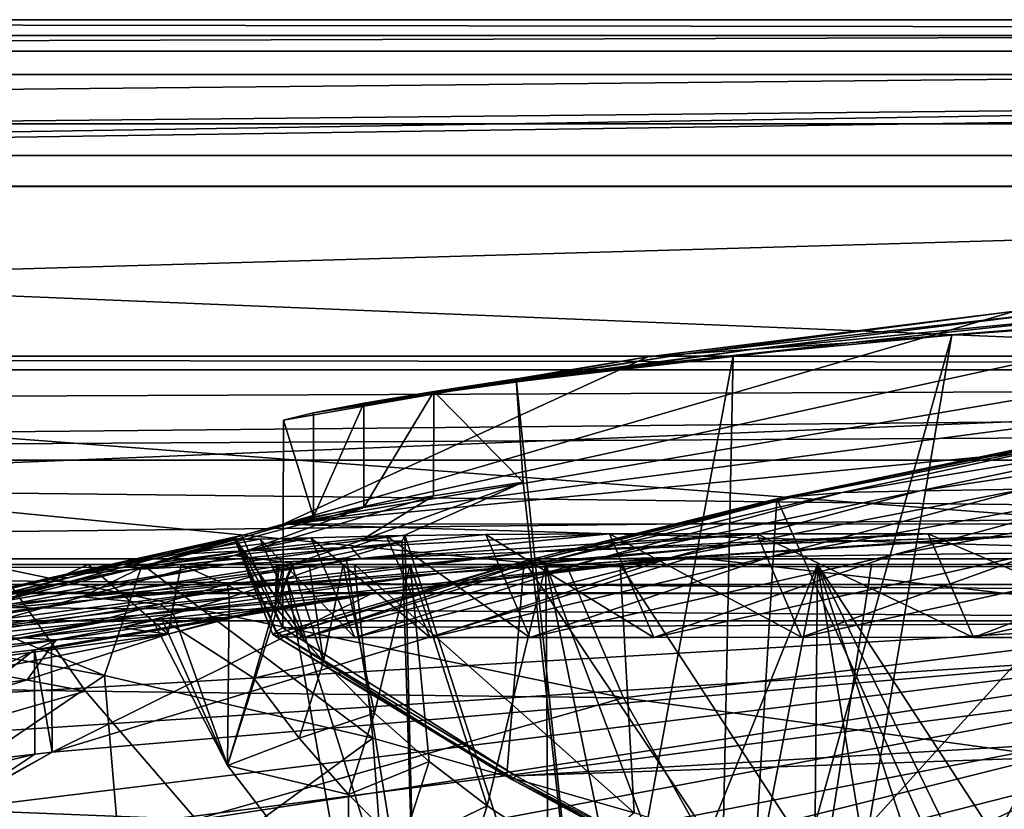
# Model space of a CAD drawing. Header units: metres. Extents: x -1004 to 0, y -808 to 0.
# Tile 61 of 97: x -663 to -569, y -76 to 0. Entities that reach past the tile are written whole.
import ezdxf

# ---------------------------------------------------------------- set-up
doc = ezdxf.new("R2010")
doc.units = ezdxf.units.M

msp = doc.modelspace()

# ---------------------------------------------------------------- linework, layer by layer
at = {"layer": 'top'}
for points in [[(-17.027203, -5.267202, 163.059998), (-987.0271, -5.267202, 163.059998), (-17.027203, -5.267202, 176.059509)], [(-987.0271, -5.267202, 163.059998), (-987.0271, -5.267202, 176.059265), (-17.027203, -5.267202, 176.059509)], [(-17.027203, -5.267202, 176.059509), (-987.0271, -5.267202, 176.059265), (-987.0271, -5.267202, 2050.060059)], [(-987.0271, -5.267202, 2063.060059), (-17.027203, -5.267202, 2063.060059), (-987.0271, -5.267202, 2050.060059)], [(-17.027203, -5.267202, 2063.060059), (-17.027203, -5.267202, 2050.060059), (-987.0271, -5.267202, 2050.060059)], [(-987.0271, -5.267202, 2050.060059), (-17.027203, -5.267202, 2050.060059), (-17.027203, -5.267202, 176.059509)], [(-953.0271, -32.2672, 2063.060059), (-17.027203, -5.267202, 2063.060059), (-987.0271, -5.267202, 2063.060059)], [(-987.0271, -5.267202, 163.059998), (-17.027203, -5.267202, 163.059998), (-953.0271, -32.2672, 163.059998)], [(-953.0271, -32.2672, 2063.060059), (-51.027081, -32.2672, 2063.060059), (-17.027203, -5.267202, 2063.060059)], [(-953.0271, -32.2672, 163.059998), (-17.027203, -5.267202, 163.059998), (-51.027081, -32.2672, 163.059998)], [(-637.780579, -48.406116, 1607.5177), (-461.376587, -25.341852, 1608.121216), (-496.827362, -24.46418, 1608.144409)], [(-496.827362, -24.46418, 1608.144409), (-532.278259, -25.346687, 1608.12146), (-637.780579, -48.406116, 1607.5177)], [(-426.014893, -28.004723, 1608.051392), (-461.376587, -25.341852, 1608.121216), (-637.780579, -48.406116, 1607.5177)], [(-532.278259, -25.346687, 1608.12146), (-567.642517, -27.975554, 1608.052734), (-637.780579, -48.406116, 1607.5177)], [(-637.780579, -48.406116, 1607.5177), (-567.642517, -27.975554, 1608.052734), (-602.834656, -32.340183, 1607.938477)], [(-354.224518, -48.323433, 1607.518677), (-426.014893, -28.004723, 1608.051392), (-637.780579, -48.406116, 1607.5177)], [(-602.834656, -32.340183, 1607.938477), (-567.642517, -27.975554, 1608.052734), (-599.150879, -32.056973, 1688.80896)], [(-567.642517, -27.975554, 1608.052734), (-563.215576, -28.005066, 1688.92627), (-599.150879, -32.056973, 1688.80896)], [(-599.150879, -32.056973, 1688.80896), (-563.215576, -28.005066, 1688.92627), (-592.678589, -31.606764, 1771.894043)], [(-563.215576, -28.005066, 1688.92627), (-555.273621, -27.957914, 1771.790405), (-592.678589, -31.606764, 1771.894043)], [(-592.678589, -31.606764, 1771.894043), (-555.273621, -27.957914, 1771.790405), (-583.477661, -31.01837, 1854.72644)], [(-563.828979, -118.351624, 1976.31604), (-587.837097, -114.055832, 1971.532593), (-543.370056, -28.105516, 1926.987183)], [(-543.370056, -28.105516, 1926.987183), (-587.837097, -114.055832, 1971.532593), (-573.681213, -30.273012, 1923.938354)], [(-543.882141, -27.867811, 1854.112061), (-573.681213, -30.273012, 1923.938354), (-583.477661, -31.01837, 1854.72644)], [(-555.273621, -27.957914, 1771.790405), (-543.882141, -27.867811, 1854.112061), (-583.477661, -31.01837, 1854.72644)], [(-543.370056, -28.105516, 1926.987183), (-573.681213, -30.273012, 1923.938354), (-543.882141, -27.867811, 1854.112061)], [(-583.477661, -31.01837, 1854.72644), (-594.640137, -32.213715, 1924.19812), (-623.346375, -35.679882, 1851.487183)], [(-583.477661, -31.01837, 1854.72644), (-623.346375, -35.679882, 1851.487183), (-592.678589, -31.606764, 1771.894043)], [(-587.837097, -114.055832, 1971.532593), (-596.266052, -111.034325, 1969.651367), (-573.681213, -30.273012, 1923.938354)], [(-573.681213, -30.273012, 1923.938354), (-596.266052, -111.034325, 1969.651367), (-594.640137, -32.213715, 1924.19812)], [(-573.681213, -30.273012, 1923.938354), (-594.640137, -32.213715, 1924.19812), (-583.477661, -31.01837, 1854.72644)], [(-630.071838, -36.803009, 1769.925659), (-634.880188, -37.710392, 1688.506836), (-599.150879, -32.056973, 1688.80896)], [(-599.150879, -32.056973, 1688.80896), (-634.880188, -37.710392, 1688.506836), (-602.834656, -32.340183, 1607.938477)], [(-623.346375, -35.679882, 1851.487183), (-630.071838, -36.803009, 1769.925659), (-592.678589, -31.606764, 1771.894043)], [(-592.678589, -31.606764, 1771.894043), (-630.071838, -36.803009, 1769.925659), (-599.150879, -32.056973, 1688.80896)], [(-948.0271, -33.606949, 2063.060059), (-56.027115, -33.606968, 2063.060059), (-953.0271, -32.2672, 2063.060059)], [(-56.027115, -33.606968, 2063.060059), (-51.027081, -32.2672, 2063.060059), (-953.0271, -32.2672, 2063.060059)], [(-51.027081, -32.2672, 163.059998), (-56.027115, -33.606968, 163.059998), (-953.0271, -32.2672, 163.059998)], [(-56.027115, -33.606968, 163.059998), (-948.0271, -33.606949, 163.059998), (-953.0271, -32.2672, 163.059998)], [(-602.834656, -32.340183, 1607.938477), (-637.772705, -38.411606, 1607.779541), (-637.780579, -48.406116, 1607.5177)], [(-634.880188, -37.710392, 1688.506836), (-637.772705, -38.411606, 1607.779541), (-602.834656, -32.340183, 1607.938477)], [(-594.640137, -32.213715, 1924.19812), (-615.462036, -34.456242, 1926.485474), (-623.346375, -35.679882, 1851.487183)], [(-594.640137, -32.213715, 1924.19812), (-608.102783, -105.245163, 1966.830444), (-615.462036, -34.456242, 1926.485474)], [(-596.266052, -111.034325, 1969.651367), (-608.102783, -105.245163, 1966.830444), (-594.640137, -32.213715, 1924.19812)], [(-948.0271, -33.606949, 2063.060059), (-944.366821, -37.2672, 2063.060059), (-56.027115, -33.606968, 2063.060059)], [(-56.027115, -33.606968, 163.059998), (-944.366821, -37.2672, 163.059998), (-948.0271, -33.606949, 163.059998)], [(-944.366821, -37.2672, 2063.060059), (-943.0271, -42.2672, 2063.060059), (-56.027115, -33.606968, 2063.060059)], [(-943.0271, -42.2672, 163.059998), (-944.366821, -37.2672, 163.059998), (-56.027115, -33.606968, 163.059998)], [(-56.027115, -33.606968, 2063.060059), (-943.0271, -42.2672, 2063.060059), (-59.687374, -37.267273, 2063.060059)], [(-59.687374, -37.267273, 163.059998), (-943.0271, -42.2672, 163.059998), (-56.027115, -33.606968, 163.059998)], [(-623.346375, -35.679882, 1851.487183), (-615.462036, -34.456242, 1926.485474), (-614.798401, -44.35643, 1932.162842)], [(-608.102783, -105.245163, 1966.830444), (-614.798401, -44.35643, 1932.162842), (-615.462036, -34.456242, 1926.485474)], [(-630.071838, -36.803009, 1769.925659), (-623.346375, -35.679882, 1851.487183), (-630.072205, -46.801701, 1769.925781)], [(-630.072205, -46.801701, 1769.925781), (-623.346375, -35.679882, 1851.487183), (-623.379333, -45.684078, 1851.142456)], [(-623.346375, -35.679882, 1851.487183), (-614.798401, -44.35643, 1932.162842), (-623.379333, -45.684078, 1851.142456)], [(-634.881165, -47.710297, 1688.484619), (-634.880188, -37.710392, 1688.506836), (-630.071838, -36.803009, 1769.925659)], [(-634.881165, -47.710297, 1688.484619), (-630.071838, -36.803009, 1769.925659), (-630.072205, -46.801701, 1769.925781)], [(-943.0271, -42.2672, 2063.060059), (-61.027081, -42.267323, 2063.060059), (-59.687374, -37.267273, 2063.060059)], [(-59.687374, -37.267273, 163.059998), (-61.027081, -42.267323, 163.059998), (-943.0271, -42.2672, 163.059998)], [(-637.772705, -38.411606, 1607.779541), (-634.880188, -37.710392, 1688.506836), (-634.881165, -47.710297, 1688.484619)], [(-637.780579, -48.406116, 1607.5177), (-637.772705, -38.411606, 1607.779541), (-634.881165, -47.710297, 1688.484619)], [(-584.19281, -45.374325, 1288.22522), (-560.235046, -40.174881, 1288.19873), (-588.742615, -45.745605, 1378.560059)], [(-560.235046, -40.174881, 1288.19873), (-564.783325, -40.659893, 1378.559692), (-588.742615, -45.745605, 1378.560059)], [(-576.741516, -45.189137, 1198.142944), (-552.267761, -40.0191, 1198.177124), (-584.19281, -45.374325, 1288.22522)], [(-552.267761, -40.0191, 1198.177124), (-560.235046, -40.174881, 1288.19873), (-584.19281, -45.374325, 1288.22522)], [(-566.714172, -45.04195, 1108.377075), (-541.451172, -39.908524, 1108.564941), (-576.741516, -45.189137, 1198.142944)], [(-541.451172, -39.908524, 1108.564941), (-552.267761, -40.0191, 1198.177124), (-576.741516, -45.189137, 1198.142944)], [(-568.185486, -95.664284, 1536.789795), (-590.469238, -45.978783, 1506.066406), (-565.839478, -41.072617, 1505.358643)], [(-590.469238, -45.978783, 1506.066406), (-589.077942, -45.721737, 1443.497437), (-565.839478, -41.072617, 1505.358643)], [(-588.742615, -45.745605, 1378.560059), (-564.783325, -40.659893, 1378.559692), (-589.077942, -45.721737, 1443.497437)], [(-589.077942, -45.721737, 1443.497437), (-564.783325, -40.659893, 1378.559692), (-564.237122, -40.704868, 1443.917847)], [(-589.077942, -45.721737, 1443.497437), (-564.237122, -40.704868, 1443.917847), (-565.839478, -41.072617, 1505.358643)], [(-943.0271, -42.2672, 2063.060059), (-943.0271, -52.26717, 2063.060059), (-61.027081, -42.267323, 2063.060059)], [(-61.027081, -42.267323, 163.059998), (-61.026958, -52.26717, 163.059998), (-943.0271, -42.2672, 163.059998)], [(-943.0271, -42.2672, 163.059998), (-61.026958, -52.26717, 163.059998), (-943.0271, -52.26717, 163.059998)], [(-943.0271, -52.26717, 2063.060059), (-61.026958, -52.26717, 2063.060059), (-61.027081, -42.267323, 2063.060059)], [(-623.379333, -45.684078, 1851.142456), (-614.798401, -44.35643, 1932.162842), (-630.352783, -49.972351, 1904.670776)], [(-614.798401, -44.35643, 1932.162842), (-626.112, -49.44426, 1937.075684), (-630.352783, -49.972351, 1904.670776)], [(-614.798401, -44.35643, 1932.162842), (-608.102783, -105.245163, 1966.830444), (-626.112, -49.44426, 1937.075684)], [(-584.19281, -45.374325, 1288.22522), (-607.776001, -51.747608, 1288.256348), (-576.741516, -45.189137, 1198.142944)], [(-607.776001, -51.747608, 1288.256348), (-600.585144, -51.613518, 1198.142944), (-576.741516, -45.189137, 1198.142944)], [(-576.741516, -45.189137, 1198.142944), (-600.585144, -51.613518, 1198.142944), (-566.714172, -45.04195, 1108.377075)], [(-600.585144, -51.613518, 1198.142944), (-590.998535, -51.500629, 1108.280396), (-566.714172, -45.04195, 1108.377075)], [(-566.714172, -45.04195, 1108.377075), (-590.998535, -51.500629, 1108.280396), (-554.943909, -44.781681, 1018.80188)], [(-590.998535, -51.500629, 1108.280396), (-579.284485, -51.357437, 1018.679382), (-554.943909, -44.781681, 1018.80188)], [(-554.943909, -44.781681, 1018.80188), (-579.284485, -51.357437, 1018.679382), (-541.646301, -44.393211, 929.501648)], [(-579.284485, -51.357437, 1018.679382), (-565.556519, -51.155064, 929.404419), (-541.646301, -44.393211, 929.501648)], [(-630.072205, -46.801701, 1769.925781), (-623.379333, -45.684078, 1851.142456), (-642.490112, -51.422031, 1794.889038)], [(-623.379333, -45.684078, 1851.142456), (-630.352783, -49.972351, 1904.670776), (-642.490112, -51.422031, 1794.889038)], [(-592.798096, -84.690819, 1528.295776), (-614.703125, -51.961727, 1506.982056), (-590.469238, -45.978783, 1506.066406)], [(-614.703125, -51.961727, 1506.982056), (-613.644775, -51.894428, 1443.067139), (-590.469238, -45.978783, 1506.066406)], [(-613.644775, -51.894428, 1443.067139), (-589.077942, -45.721737, 1443.497437), (-590.469238, -45.978783, 1506.066406)], [(-613.644775, -51.894428, 1443.067139), (-588.742615, -45.745605, 1378.560059), (-589.077942, -45.721737, 1443.497437)], [(-613.644775, -51.894428, 1443.067139), (-612.437134, -51.953506, 1378.560059), (-588.742615, -45.745605, 1378.560059)], [(-588.742615, -45.745605, 1378.560059), (-612.437134, -51.953506, 1378.560059), (-584.19281, -45.374325, 1288.22522)], [(-612.437134, -51.953506, 1378.560059), (-607.776001, -51.747608, 1288.256348), (-584.19281, -45.374325, 1288.22522)], [(-568.185486, -95.664284, 1536.789795), (-592.798096, -84.690819, 1528.295776), (-590.469238, -45.978783, 1506.066406)], [(-634.881165, -47.710297, 1688.484619), (-630.072205, -46.801701, 1769.925781), (-651.171631, -52.450169, 1684.773071)], [(-630.072205, -46.801701, 1769.925781), (-642.490112, -51.422031, 1794.889038), (-651.171631, -52.450169, 1684.773071)], [(-651.171631, -52.450169, 1684.773071), (-641.753479, -49.499054, 1607.489014), (-634.881165, -47.710297, 1688.484619)], [(-641.753479, -49.499054, 1607.489014), (-637.780579, -48.406116, 1607.5177), (-634.881165, -47.710297, 1688.484619)], [(-641.753479, -49.499054, 1607.489014), (-637.81189, -58.361294, 1607.256836), (-637.780579, -48.406116, 1607.5177)], [(-637.81189, -58.361294, 1607.256836), (-349.237091, -56.875664, 1607.294556), (-637.780579, -48.406116, 1607.5177)], [(-637.780579, -48.406116, 1607.5177), (-349.237091, -56.875664, 1607.294556), (-354.224518, -48.323433, 1607.518677)], [(-642.405212, -49.629742, 1574.473389), (-710.221802, -66.264854, 1574.473511), (-675.665588, -57.787426, 1573.312012)], [(-667.494385, -56.397991, 1684.867554), (-710.221802, -66.264854, 1574.473511), (-642.405212, -49.629742, 1574.473389)], [(-642.405212, -49.629742, 1574.473389), (-675.665588, -57.787426, 1573.312012), (-658.341187, -53.531971, 1573.309937)], [(-667.494385, -56.397991, 1684.867554), (-642.405212, -49.629742, 1574.473389), (-651.171631, -52.450169, 1684.773071)], [(-658.341187, -53.531971, 1573.309937), (-660.159607, -53.552528, 1459.967285), (-642.527832, -49.649982, 1568.118164)], [(-642.527832, -49.649982, 1568.118164), (-660.159607, -53.552528, 1459.967285), (-642.359131, -49.844097, 1458.954346)], [(-660.159607, -53.552528, 1459.967285), (-647.905701, -51.278965, 1346.488281), (-642.359131, -49.844097, 1458.954346)], [(-642.427673, -49.633209, 1573.311035), (-642.405212, -49.629742, 1574.473389), (-658.341187, -53.531971, 1573.309937)], [(-642.427673, -49.633209, 1573.311035), (-658.341187, -53.531971, 1573.309937), (-642.527832, -49.649982, 1568.118164)], [(-642.405212, -49.629742, 1574.473389), (-641.753479, -49.499054, 1607.489014), (-651.171631, -52.450169, 1684.773071)], [(-647.905701, -51.278965, 1346.488281), (-635.138, -49.707047, 1288.088013), (-640.006531, -49.843632, 1378.386719)], [(-641.443481, -50.958561, 1233.251221), (-635.138, -49.707047, 1288.088013), (-647.905701, -51.278965, 1346.488281)], [(-642.359131, -49.844097, 1458.954346), (-647.905701, -51.278965, 1346.488281), (-640.006531, -49.843632, 1378.386719)], [(-638.505981, -58.684109, 1568.05957), (-642.427673, -49.633209, 1573.311035), (-642.527832, -49.649982, 1568.118164)], [(-638.770935, -58.972118, 1508.059814), (-642.527832, -49.649982, 1568.118164), (-642.359131, -49.844097, 1458.954346)], [(-638.770935, -58.972118, 1508.059814), (-638.505981, -58.684109, 1568.05957), (-642.527832, -49.649982, 1568.118164)], [(-642.490112, -51.422031, 1794.889038), (-630.352783, -49.972351, 1904.670776), (-636.713379, -52.161911, 1904.719116)], [(-642.405212, -49.629742, 1574.473389), (-642.427673, -49.633209, 1573.311035), (-638.505981, -58.684109, 1568.05957)], [(-637.81189, -58.361294, 1607.256836), (-641.753479, -49.499054, 1607.489014), (-642.405212, -49.629742, 1574.473389)], [(-637.81189, -58.361294, 1607.256836), (-642.405212, -49.629742, 1574.473389), (-638.505981, -58.684109, 1568.05957)], [(-640.006531, -49.843632, 1378.386719), (-635.814453, -59.267178, 1378.559326), (-642.359131, -49.844097, 1458.954346)], [(-635.814453, -59.267178, 1378.559326), (-638.209656, -59.165482, 1459.027466), (-642.359131, -49.844097, 1458.954346)], [(-638.209656, -59.165482, 1459.027466), (-638.770935, -58.972118, 1508.059814), (-642.359131, -49.844097, 1458.954346)], [(-631.286743, -50.63805, 1120.290283), (-627.924255, -49.517433, 1198.030273), (-641.443481, -50.958561, 1233.251221)], [(-627.924255, -49.517433, 1198.030273), (-635.138, -49.707047, 1288.088013), (-641.443481, -50.958561, 1233.251221)], [(-635.138, -49.707047, 1288.088013), (-630.917419, -59.267242, 1288.292236), (-640.006531, -49.843632, 1378.386719)], [(-630.917419, -59.267242, 1288.292236), (-635.814453, -59.267178, 1378.559326), (-640.006531, -49.843632, 1378.386719)], [(-630.352783, -49.972351, 1904.670776), (-626.371643, -50.028816, 1937.447388), (-636.713379, -52.161911, 1904.719116)], [(-627.924255, -49.517433, 1198.030273), (-623.691162, -59.267227, 1198.181641), (-635.138, -49.707047, 1288.088013)], [(-623.691162, -59.267227, 1198.181641), (-630.917419, -59.267242, 1288.292236), (-635.138, -49.707047, 1288.088013)], [(-630.351501, -51.691772, 1007.922852), (-606.51001, -49.342506, 1018.40802), (-631.286743, -50.63805, 1120.290283)], [(-606.51001, -49.342506, 1018.40802), (-618.362, -49.381767, 1108.017456), (-631.286743, -50.63805, 1120.290283)], [(-631.286743, -50.63805, 1120.290283), (-618.362, -49.381767, 1108.017456), (-627.924255, -49.517433, 1198.030273)], [(-630.352783, -49.972351, 1904.670776), (-626.112, -49.44426, 1937.075684), (-626.371643, -50.028816, 1937.447388)], [(-592.382446, -49.343231, 929.126526), (-606.51001, -49.342506, 1018.40802), (-630.351501, -51.691772, 1007.922852)], [(-613.724609, -51.054615, 895.839111), (-592.382446, -49.343231, 929.126526), (-630.351501, -51.691772, 1007.922852)], [(-618.362, -49.381767, 1108.017456), (-614.140015, -59.267227, 1108.287842), (-627.924255, -49.517433, 1198.030273)], [(-614.140015, -59.267227, 1108.287842), (-623.691162, -59.267227, 1198.181641), (-627.924255, -49.517433, 1198.030273)], [(-626.112, -49.44426, 1937.075684), (-625.064758, -92.989151, 1962.418091), (-626.371643, -50.028816, 1937.447388)], [(-608.102783, -105.245163, 1966.830444), (-625.064758, -92.989151, 1962.418091), (-626.112, -49.44426, 1937.075684)], [(-593.479553, -50.364639, 784.363281), (-622.591797, -53.105709, 784.583984), (-569.648926, -49.626377, 673.613342)], [(-622.591797, -53.105709, 784.583984), (-600.472046, -51.667332, 673.608582), (-569.648926, -49.626377, 673.613342)], [(-606.51001, -49.342506, 1018.40802), (-602.270325, -59.267185, 1018.670715), (-618.362, -49.381767, 1108.017456)], [(-602.270325, -59.267185, 1018.670715), (-614.140015, -59.267227, 1108.287842), (-618.362, -49.381767, 1108.017456)], [(-593.479553, -50.364639, 784.363281), (-575.970032, -49.323639, 840.123596), (-613.724609, -51.054615, 895.839111)], [(-575.970032, -49.323639, 840.123596), (-592.382446, -49.343231, 929.126526), (-613.724609, -51.054615, 895.839111)], [(-592.382446, -49.343231, 929.126526), (-588.097656, -59.249554, 929.388733), (-606.51001, -49.342506, 1018.40802)], [(-588.097656, -59.249554, 929.388733), (-602.270325, -59.267185, 1018.670715), (-606.51001, -49.342506, 1018.40802)], [(-569.648926, -49.626377, 673.613342), (-600.472046, -51.667332, 673.608582), (-567.664429, -49.567875, 665.105286)], [(-600.472046, -51.667332, 673.608582), (-598.609192, -51.553875, 665.053223), (-567.664429, -49.567875, 665.105286)], [(-567.664429, -49.567875, 665.105286), (-598.609192, -51.553875, 665.053223), (-531.962463, -59.26767, 664.851257)], [(-569.648926, -49.626377, 673.613342), (-557.3125, -49.267498, 751.752747), (-593.479553, -50.364639, 784.363281)], [(-557.3125, -49.267498, 751.752747), (-575.970032, -49.323639, 840.123596), (-593.479553, -50.364639, 784.363281)], [(-575.970032, -49.323639, 840.123596), (-571.608765, -59.26725, 840.505432), (-592.382446, -49.343231, 929.126526)], [(-571.608765, -59.26725, 840.505432), (-588.097656, -59.249554, 929.388733), (-592.382446, -49.343231, 929.126526)], [(-557.3125, -49.267498, 751.752747), (-552.836975, -59.267281, 752.076111), (-575.970032, -49.323639, 840.123596)], [(-552.836975, -59.267281, 752.076111), (-571.608765, -59.26725, 840.505432), (-575.970032, -49.323639, 840.123596)], [(-567.664429, -49.567875, 665.105286), (-536.658386, -49.186813, 665.115295), (-569.648926, -49.626377, 673.613342)], [(-536.658386, -49.186813, 665.115295), (-557.3125, -49.267498, 751.752747), (-569.648926, -49.626377, 673.613342)], [(-652.639771, -52.791306, 1233.442017), (-641.443481, -50.958561, 1233.251221), (-658.255005, -53.246292, 1346.637939)], [(-641.443481, -50.958561, 1233.251221), (-647.905701, -51.278965, 1346.488281), (-658.255005, -53.246292, 1346.637939)], [(-643.331543, -52.271954, 1120.496704), (-631.286743, -50.63805, 1120.290283), (-652.639771, -52.791306, 1233.442017)], [(-631.286743, -50.63805, 1120.290283), (-641.443481, -50.958561, 1233.251221), (-652.639771, -52.791306, 1233.442017)], [(-643.331543, -52.271954, 1120.496704), (-630.351501, -51.691772, 1007.922852), (-631.286743, -50.63805, 1120.290283)], [(-613.724609, -51.054615, 895.839111), (-641.103943, -54.453579, 896.211426), (-593.479553, -50.364639, 784.363281)], [(-641.103943, -54.453579, 896.211426), (-622.591797, -53.105709, 784.583984), (-593.479553, -50.364639, 784.363281)], [(-626.371643, -50.028816, 1937.447388), (-631.759094, -51.641544, 1939.911621), (-636.713379, -52.161911, 1904.719116)], [(-625.064758, -92.989151, 1962.418091), (-631.759094, -51.641544, 1939.911621), (-626.371643, -50.028816, 1937.447388)], [(-565.556519, -51.155064, 929.404419), (-588.097656, -59.249554, 929.388733), (-549.880676, -50.922192, 840.530823)], [(-588.097656, -59.249554, 929.388733), (-571.608765, -59.26725, 840.505432), (-549.880676, -50.922192, 840.530823)], [(-549.880676, -50.922192, 840.530823), (-571.608765, -59.26725, 840.505432), (-532.367065, -50.582142, 752.126038)], [(-571.608765, -59.26725, 840.505432), (-552.836975, -59.267281, 752.076111), (-532.367065, -50.582142, 752.126038)], [(-643.331543, -52.271954, 1120.496704), (-667.236206, -56.67519, 1120.969116), (-630.351501, -51.691772, 1007.922852)], [(-667.236206, -56.67519, 1120.969116), (-655.990173, -55.659924, 1008.377197), (-630.351501, -51.691772, 1007.922852)], [(-658.255005, -53.246292, 1346.637939), (-647.905701, -51.278965, 1346.488281), (-660.159607, -53.552528, 1459.967285)], [(-531.962463, -59.26767, 664.851257), (-598.609192, -51.553875, 665.053223), (-659.932678, -70.278816, 664.562744)], [(-598.609192, -51.553875, 665.053223), (-629.410706, -55.129055, 664.959534), (-659.932678, -70.278816, 664.562744)], [(-651.171631, -52.450169, 1684.773071), (-642.490112, -51.422031, 1794.889038), (-657.072937, -55.362045, 1795.017456)], [(-642.490112, -51.422031, 1794.889038), (-636.713379, -52.161911, 1904.719116), (-657.072937, -55.362045, 1795.017456)], [(-630.351501, -51.691772, 1007.922852), (-655.990173, -55.659924, 1008.377197), (-613.724609, -51.054615, 895.839111)], [(-655.990173, -55.659924, 1008.377197), (-641.103943, -54.453579, 896.211426), (-613.724609, -51.054615, 895.839111)], [(-622.591797, -53.105709, 784.583984), (-651.612549, -57.120155, 784.804932), (-600.472046, -51.667332, 673.608582)], [(-651.612549, -57.120155, 784.804932), (-631.154419, -55.287918, 673.604614), (-600.472046, -51.667332, 673.608582)], [(-638.209656, -59.165482, 1459.027466), (-613.644775, -51.894428, 1443.067139), (-614.703125, -51.961727, 1506.982056)], [(-638.209656, -59.165482, 1459.027466), (-635.814453, -59.267178, 1378.559326), (-613.644775, -51.894428, 1443.067139)], [(-636.713379, -52.161911, 1904.719116), (-631.759094, -51.641544, 1939.911621), (-637.43988, -53.622517, 1943.283569)], [(-631.759094, -51.641544, 1939.911621), (-625.064758, -92.989151, 1962.418091), (-637.43988, -53.622517, 1943.283569)], [(-612.437134, -51.953506, 1378.560059), (-635.814453, -59.267178, 1378.559326), (-607.776001, -51.747608, 1288.256348)], [(-635.814453, -59.267178, 1378.559326), (-630.917419, -59.267242, 1288.292236), (-607.776001, -51.747608, 1288.256348)], [(-635.814453, -59.267178, 1378.559326), (-612.437134, -51.953506, 1378.560059), (-613.644775, -51.894428, 1443.067139)], [(-600.472046, -51.667332, 673.608582), (-631.154419, -55.287918, 673.604614), (-598.609192, -51.553875, 665.053223)], [(-631.154419, -55.287918, 673.604614), (-629.410706, -55.129055, 664.959534), (-598.609192, -51.553875, 665.053223)], [(-607.776001, -51.747608, 1288.256348), (-630.917419, -59.267242, 1288.292236), (-600.585144, -51.613518, 1198.142944)], [(-630.917419, -59.267242, 1288.292236), (-623.691162, -59.267227, 1198.181641), (-600.585144, -51.613518, 1198.142944)], [(-600.585144, -51.613518, 1198.142944), (-623.691162, -59.267227, 1198.181641), (-590.998535, -51.500629, 1108.280396)], [(-623.691162, -59.267227, 1198.181641), (-614.140015, -59.267227, 1108.287842), (-590.998535, -51.500629, 1108.280396)], [(-590.998535, -51.500629, 1108.280396), (-614.140015, -59.267227, 1108.287842), (-579.284485, -51.357437, 1018.679382)], [(-614.140015, -59.267227, 1108.287842), (-602.270325, -59.267185, 1018.670715), (-579.284485, -51.357437, 1018.679382)], [(-579.284485, -51.357437, 1018.679382), (-602.270325, -59.267185, 1018.670715), (-565.556519, -51.155064, 929.404419)], [(-602.270325, -59.267185, 1018.670715), (-588.097656, -59.249554, 929.388733), (-565.556519, -51.155064, 929.404419)], [(-782.598877, -52.26717, 2039.088379), (-481.596069, -52.26717, 2033.802246), (-943.0271, -52.26717, 2063.060059)], [(-481.596069, -52.26717, 2033.802246), (-428.863464, -52.26717, 2035.059937), (-943.0271, -52.26717, 2063.060059)], [(-943.0271, -52.26717, 2063.060059), (-428.863464, -52.26717, 2035.059937), (-61.026958, -52.26717, 2063.060059)], [(-61.026958, -52.26717, 163.059998), (-407.772705, -52.26717, 179.05925), (-943.0271, -52.26717, 163.059998)], [(-407.772705, -52.26717, 179.05925), (-428.346069, -52.26717, 179.737396), (-943.0271, -52.26717, 163.059998)], [(-943.0271, -52.26717, 163.059998), (-428.346069, -52.26717, 179.737396), (-449.178162, -52.26717, 181.812668)], [(-449.178162, -52.26717, 181.812668), (-470.251709, -52.26717, 185.372299), (-943.0271, -52.26717, 163.059998)], [(-470.251709, -52.26717, 185.372299), (-763.151001, -52.26717, 196.518036), (-943.0271, -52.26717, 163.059998)], [(-710.175232, -52.26717, 2028.442627), (-534.209045, -52.26717, 2030.036865), (-782.598877, -52.26717, 2039.088379)], [(-534.209045, -52.26717, 2030.036865), (-481.596069, -52.26717, 2033.802246), (-782.598877, -52.26717, 2039.088379)], [(-470.251709, -52.26717, 185.372299), (-491.851715, -52.26717, 190.612167), (-763.151001, -52.26717, 196.518036)], [(-491.851715, -52.26717, 190.612167), (-735.55072, -52.26717, 199.387146), (-763.151001, -52.26717, 196.518036)], [(-735.55072, -52.26717, 199.387146), (-491.851715, -52.26717, 190.612167), (-707.955811, -52.26717, 203.017151)], [(-674.304321, -52.26717, 2021.139038), (-586.582764, -52.26717, 2023.772217), (-710.175232, -52.26717, 2028.442627)], [(-586.582764, -52.26717, 2023.772217), (-534.209045, -52.26717, 2030.036865), (-710.175232, -52.26717, 2028.442627)], [(-491.851715, -52.26717, 190.612167), (-513.955444, -52.26717, 197.745865), (-707.955811, -52.26717, 203.017151)], [(-707.955811, -52.26717, 203.017151), (-513.955444, -52.26717, 197.745865), (-680.806824, -52.26717, 207.461563)], [(-681.319946, -58.064472, 209.476532), (-680.806824, -52.26717, 207.461563), (-654.932617, -62.904243, 216.257507)], [(-656.475098, -52.26717, 2016.996094), (-680.862793, -63.238991, 2020.597778), (-648.850037, -58.949764, 2013.914429)], [(-656.475098, -52.26717, 2016.996094), (-674.304321, -52.26717, 2021.139038), (-680.862793, -63.238991, 2020.597778)], [(-680.806824, -52.26717, 207.461563), (-651.291992, -52.26717, 213.479858), (-654.932617, -62.904243, 216.257507)], [(-513.955444, -52.26717, 197.745865), (-651.291992, -52.26717, 213.479858), (-680.806824, -52.26717, 207.461563)], [(-658.255005, -53.246292, 1346.637939), (-678.769836, -57.938011, 1346.971802), (-652.639771, -52.791306, 1233.442017)], [(-678.769836, -57.938011, 1346.971802), (-674.831604, -57.45047, 1233.873291), (-652.639771, -52.791306, 1233.442017)], [(-652.639771, -52.791306, 1233.442017), (-674.831604, -57.45047, 1233.873291), (-643.331543, -52.271954, 1120.496704)], [(-674.831604, -57.45047, 1233.873291), (-667.236206, -56.67519, 1120.969116), (-643.331543, -52.271954, 1120.496704)], [(-625.605225, -52.26717, 2017.447388), (-612.598816, -52.26717, 2019.714355), (-674.304321, -52.26717, 2021.139038)], [(-612.598816, -52.26717, 2019.714355), (-586.582764, -52.26717, 2023.772217), (-674.304321, -52.26717, 2021.139038)], [(-625.605225, -52.26717, 2017.447388), (-674.304321, -52.26717, 2021.139038), (-656.475098, -52.26717, 2016.996094)], [(-657.072937, -55.362045, 1795.017456), (-667.494385, -56.397991, 1684.867554), (-651.171631, -52.450169, 1684.773071)], [(-657.072937, -55.362045, 1795.017456), (-636.713379, -52.161911, 1904.719116), (-643.15271, -54.137505, 1904.770996)], [(-647.557129, -52.26717, 2015.059937), (-656.475098, -52.26717, 2016.996094), (-648.850037, -58.949764, 2013.914429)], [(-647.557129, -52.26717, 2015.059937), (-636.959595, -52.26717, 2015.337402), (-656.475098, -52.26717, 2016.996094)], [(-636.959595, -52.26717, 2015.337402), (-635.30719, -52.26717, 2015.6521), (-656.475098, -52.26717, 2016.996094)], [(-656.475098, -52.26717, 2016.996094), (-635.30719, -52.26717, 2015.6521), (-632.050964, -52.26717, 2016.264648)], [(-632.050964, -52.26717, 2016.264648), (-625.605225, -52.26717, 2017.447388), (-656.475098, -52.26717, 2016.996094)], [(-654.932617, -62.904243, 216.257507), (-651.291992, -52.26717, 213.479858), (-629.193848, -68.938919, 224.104462)], [(-651.291992, -52.26717, 213.479858), (-630.95813, -52.26717, 218.463608), (-629.193848, -68.938919, 224.104462)], [(-513.955444, -52.26717, 197.745865), (-536.378601, -52.26717, 206.962265), (-651.291992, -52.26717, 213.479858)], [(-536.378601, -52.26717, 206.962265), (-630.95813, -52.26717, 218.463608), (-651.291992, -52.26717, 213.479858)], [(-647.557129, -52.26717, 2015.059937), (-648.850037, -58.949764, 2013.914429), (-638.564209, -56.328995, 2014.334473)], [(-638.40509, -52.26717, 2015.062988), (-647.557129, -52.26717, 2015.059937), (-638.564209, -56.328995, 2014.334473)], [(-638.189331, -52.26717, 2015.101563), (-647.557129, -52.26717, 2015.059937), (-638.40509, -52.26717, 2015.062988)], [(-638.189331, -52.26717, 2015.101563), (-637.782104, -52.26717, 2015.179932), (-647.557129, -52.26717, 2015.059937)], [(-637.782104, -52.26717, 2015.179932), (-636.959595, -52.26717, 2015.337402), (-647.557129, -52.26717, 2015.059937)], [(-636.713379, -52.161911, 1904.719116), (-637.43988, -53.622517, 1943.283569), (-643.15271, -54.137505, 1904.770996)], [(-616.348267, -72.405678, 1518.67334), (-638.770935, -58.972118, 1508.059814), (-614.703125, -51.961727, 1506.982056)], [(-638.770935, -58.972118, 1508.059814), (-638.209656, -59.165482, 1459.027466), (-614.703125, -51.961727, 1506.982056)], [(-633.930298, -61.566643, 2014.243652), (-636.959595, -52.26717, 2015.337402), (-638.564209, -56.328995, 2014.334473)], [(-636.959595, -52.26717, 2015.337402), (-637.782104, -52.26717, 2015.179932), (-638.564209, -56.328995, 2014.334473)], [(-638.564209, -56.328995, 2014.334473), (-637.782104, -52.26717, 2015.179932), (-638.189331, -52.26717, 2015.101563)], [(-638.189331, -52.26717, 2015.101563), (-638.398376, -52.26717, 2015.063721), (-638.564209, -56.328995, 2014.334473)], [(-638.398376, -52.26717, 2015.063721), (-638.40509, -52.26717, 2015.062988), (-638.564209, -56.328995, 2014.334473)], [(-638.398376, -52.26717, 2015.063721), (-638.189331, -52.26717, 2015.101563), (-638.40509, -52.26717, 2015.062988)], [(-635.30719, -52.26717, 2015.6521), (-636.959595, -52.26717, 2015.337402), (-633.930298, -61.566643, 2014.243652)], [(-632.050964, -52.26717, 2016.264648), (-635.30719, -52.26717, 2015.6521), (-633.930298, -61.566643, 2014.243652)], [(-632.050964, -52.26717, 2016.264648), (-633.930298, -61.566643, 2014.243652), (-629.025696, -66.545364, 2014.264771)], [(-625.605225, -52.26717, 2017.447388), (-632.050964, -52.26717, 2016.264648), (-629.025696, -66.545364, 2014.264771)], [(-629.193848, -68.938919, 224.104462), (-630.95813, -52.26717, 218.463608), (-604.139343, -76.101646, 232.79126)], [(-630.95813, -52.26717, 218.463608), (-605.47699, -52.26717, 225.682297), (-604.139343, -76.101646, 232.79126)], [(-536.378601, -52.26717, 206.962265), (-558.9823, -52.26717, 218.480057), (-630.95813, -52.26717, 218.463608)], [(-558.9823, -52.26717, 218.480057), (-605.47699, -52.26717, 225.682297), (-630.95813, -52.26717, 218.463608)], [(-625.605225, -52.26717, 2017.447388), (-629.025696, -66.545364, 2014.264771), (-623.786194, -71.168701, 2014.388184)], [(-612.598816, -52.26717, 2019.714355), (-625.605225, -52.26717, 2017.447388), (-618.238586, -75.413475, 2014.608521)], [(-618.238586, -75.413475, 2014.608521), (-625.605225, -52.26717, 2017.447388), (-623.786194, -71.168701, 2014.388184)], [(-612.411072, -79.258827, 2014.919556), (-612.598816, -52.26717, 2019.714355), (-618.238586, -75.413475, 2014.608521)], [(-592.798096, -84.690819, 1528.295776), (-616.348267, -72.405678, 1518.67334), (-614.703125, -51.961727, 1506.982056)], [(-612.411072, -79.258827, 2014.919556), (-606.333313, -82.68618, 2015.31543), (-612.598816, -52.26717, 2019.714355)], [(-606.333313, -82.68618, 2015.31543), (-600.035767, -85.679489, 2015.789551), (-612.598816, -52.26717, 2019.714355)], [(-612.598816, -52.26717, 2019.714355), (-600.035767, -85.679489, 2015.789551), (-586.582764, -52.26717, 2023.772217)], [(-604.139343, -76.101646, 232.79126), (-605.47699, -52.26717, 225.682297), (-585.999634, -82.12085, 238.878784)], [(-605.47699, -52.26717, 225.682297), (-581.403381, -52.26717, 232.403809), (-585.999634, -82.12085, 238.878784)], [(-558.9823, -52.26717, 218.480057), (-581.403381, -52.26717, 232.403809), (-605.47699, -52.26717, 225.682297)], [(-600.035767, -85.679489, 2015.789551), (-593.549927, -88.224861, 2016.335571), (-586.582764, -52.26717, 2023.772217)], [(-586.582764, -52.26717, 2023.772217), (-593.549927, -88.224861, 2016.335571), (-586.907837, -90.311035, 2016.94751)], [(-586.907837, -90.311035, 2016.94751), (-580.142151, -91.928886, 2017.619385), (-586.582764, -52.26717, 2023.772217)], [(-573.285706, -93.071762, 2018.345337), (-566.371765, -93.735229, 2019.120239), (-586.582764, -52.26717, 2023.772217)], [(-566.371765, -93.735229, 2019.120239), (-559.433289, -93.917221, 2019.939453), (-586.582764, -52.26717, 2023.772217)], [(-586.582764, -52.26717, 2023.772217), (-559.433289, -93.917221, 2019.939453), (-534.209045, -52.26717, 2030.036865)], [(-580.142151, -91.928886, 2017.619385), (-573.285706, -93.071762, 2018.345337), (-586.582764, -52.26717, 2023.772217)], [(-558.9823, -52.26717, 218.480057), (-567.48938, -94.348671, 228.07338), (-585.999634, -82.12085, 238.878784)], [(-585.999634, -82.12085, 238.878784), (-581.403381, -52.26717, 232.403809), (-558.9823, -52.26717, 218.480057)], [(-660.159607, -53.552528, 1459.967285), (-679.047302, -58.049793, 1460.155884), (-658.255005, -53.246292, 1346.637939)], [(-679.047302, -58.049793, 1460.155884), (-678.769836, -57.938011, 1346.971802), (-658.255005, -53.246292, 1346.637939)], [(-675.665588, -57.787426, 1573.312012), (-679.047302, -58.049793, 1460.155884), (-660.159607, -53.552528, 1459.967285)], [(-658.341187, -53.531971, 1573.309937), (-675.665588, -57.787426, 1573.312012), (-660.159607, -53.552528, 1459.967285)], [(-641.103943, -54.453579, 896.211426), (-668.486938, -58.590691, 896.590027), (-622.591797, -53.105709, 784.583984)], [(-668.486938, -58.590691, 896.590027), (-651.612549, -57.120155, 784.804932), (-622.591797, -53.105709, 784.583984)], [(-637.43988, -53.622517, 1943.283569), (-642.952393, -55.45068, 1947.344849), (-643.15271, -54.137505, 1904.770996)], [(-637.43988, -53.622517, 1943.283569), (-631.481934, -86.697609, 1960.633789), (-643.121216, -71.542465, 1957.235962)], [(-643.121216, -71.542465, 1957.235962), (-642.952393, -55.45068, 1947.344849), (-637.43988, -53.622517, 1943.283569)], [(-625.064758, -92.989151, 1962.418091), (-631.481934, -86.697609, 1960.633789), (-637.43988, -53.622517, 1943.283569)], [(-655.990173, -55.659924, 1008.377197), (-681.746033, -59.732021, 1008.84729), (-641.103943, -54.453579, 896.211426)], [(-681.746033, -59.732021, 1008.84729), (-668.486938, -58.590691, 896.590027), (-641.103943, -54.453579, 896.211426)], [(-643.15271, -54.137505, 1904.770996), (-649.617249, -56.089542, 1904.822632), (-657.072937, -55.362045, 1795.017456)], [(-643.15271, -54.137505, 1904.770996), (-642.952393, -55.45068, 1947.344849), (-649.617249, -56.089542, 1904.822632)], [(-667.236206, -56.67519, 1120.969116), (-691.362549, -60.579147, 1121.466797), (-655.990173, -55.659924, 1008.377197)], [(-691.362549, -60.579147, 1121.466797), (-681.746033, -59.732021, 1008.84729), (-655.990173, -55.659924, 1008.377197)], [(-651.612549, -57.120155, 784.804932), (-680.390442, -62.638851, 784.972351), (-631.154419, -55.287918, 673.604614)], [(-680.390442, -62.638851, 784.972351), (-661.615967, -60.470383, 673.609558), (-631.154419, -55.287918, 673.604614)], [(-649.617249, -56.089542, 1904.822632), (-671.646362, -59.508541, 1795.133545), (-657.072937, -55.362045, 1795.017456)], [(-657.072937, -55.362045, 1795.017456), (-671.646362, -59.508541, 1795.133545), (-667.494385, -56.397991, 1684.867554)], [(-631.154419, -55.287918, 673.604614), (-661.615967, -60.470383, 673.609558), (-629.410706, -55.129055, 664.959534)], [(-661.615967, -60.470383, 673.609558), (-659.987671, -60.2826, 664.824524), (-629.410706, -55.129055, 664.959534)], [(-659.932678, -70.278816, 664.562744), (-629.410706, -55.129055, 664.959534), (-659.987671, -60.2826, 664.824524)], [(-642.952393, -55.45068, 1947.344849), (-648.289795, -57.032207, 1952.420166), (-649.617249, -56.089542, 1904.822632)], [(-648.289795, -57.032207, 1952.420166), (-642.952393, -55.45068, 1947.344849), (-643.121216, -71.542465, 1957.235962)], [(-649.617249, -56.089542, 1904.822632), (-656.14502, -57.834797, 1904.871582), (-671.646362, -59.508541, 1795.133545)], [(-649.617249, -56.089542, 1904.822632), (-648.289795, -57.032207, 1952.420166), (-656.14502, -57.834797, 1904.871582)], [(-649.4245, -57.485996, 1959.551147), (-638.647705, -56.337891, 2013.91333), (-642.98645, -57.340115, 2014.067505)], [(-638.647705, -56.337891, 2013.91333), (-649.4245, -57.485996, 1959.551147), (-640.587036, -63.181965, 1985.065674)], [(-642.98645, -57.340115, 2014.067505), (-638.564209, -56.328995, 2014.334473), (-648.850037, -58.949764, 2013.914429)], [(-638.647705, -56.337891, 2013.91333), (-638.564209, -56.328995, 2014.334473), (-642.98645, -57.340115, 2014.067505)], [(-638.647705, -56.337891, 2013.91333), (-640.587036, -63.181965, 1985.065674), (-633.930298, -61.566643, 2014.243652)], [(-638.564209, -56.328995, 2014.334473), (-638.647705, -56.337891, 2013.91333), (-633.930298, -61.566643, 2014.243652)], [(-668.486938, -58.590691, 896.590027), (-695.562866, -64.39183, 896.888855), (-651.612549, -57.120155, 784.804932)], [(-695.562866, -64.39183, 896.888855), (-680.390442, -62.638851, 784.972351), (-651.612549, -57.120155, 784.804932)], [(-648.289795, -57.032207, 1952.420166), (-650.312927, -57.580647, 1955.069458), (-656.14502, -57.834797, 1904.871582)], [(-649.4245, -57.485996, 1959.551147), (-642.98645, -57.340115, 2014.067505), (-653.298584, -58.328999, 1959.571045)], [(-653.298584, -58.328999, 1959.571045), (-642.98645, -57.340115, 2014.067505), (-648.850037, -58.949764, 2013.914429)], [(-650.312927, -57.580647, 1955.069458), (-649.4245, -57.485996, 1959.551147), (-653.298584, -58.328999, 1959.571045)], [(-650.312927, -57.580647, 1955.069458), (-648.289795, -57.032207, 1952.420166), (-643.121216, -71.542465, 1957.235962)], [(-649.4245, -57.485996, 1959.551147), (-650.312927, -57.580647, 1955.069458), (-643.121216, -71.542465, 1957.235962)], [(-649.4245, -57.485996, 1959.551147), (-643.121216, -71.542465, 1957.235962), (-640.587036, -63.181965, 1985.065674)], [(-637.81189, -58.361294, 1607.256836), (-615.470276, -72.550049, 1606.88501), (-349.237091, -56.875664, 1607.294556)], [(-615.470276, -72.550049, 1606.88501), (-341.576477, -63.148872, 1607.130249), (-349.237091, -56.875664, 1607.294556)], [(-679.312012, -79.51873, 217.640656), (-681.319946, -58.064472, 209.476532), (-654.932617, -62.904243, 216.257507)], [(-656.14502, -57.834797, 1904.871582), (-662.746643, -59.301483, 1904.915894), (-671.646362, -59.508541, 1795.133545)], [(-656.14502, -57.834797, 1904.871582), (-650.312927, -57.580647, 1955.069458), (-662.746643, -59.301483, 1904.915894)], [(-650.312927, -57.580647, 1955.069458), (-653.298584, -58.328999, 1959.571045), (-662.746643, -59.301483, 1904.915894)], [(-662.746643, -59.301483, 1904.915894), (-653.298584, -58.328999, 1959.571045), (-659.537659, -59.502392, 1959.597412)], [(-653.298584, -58.328999, 1959.571045), (-648.850037, -58.949764, 2013.914429), (-659.537659, -59.502392, 1959.597412)], [(-638.505981, -58.684109, 1568.05957), (-615.470276, -72.550049, 1606.88501), (-637.81189, -58.361294, 1607.256836)], [(-691.359802, -67.368401, 1944.609497), (-662.335876, -63.344749, 1944.577393), (-648.850037, -58.949764, 2013.914429)], [(-648.850037, -58.949764, 2013.914429), (-680.862793, -63.238991, 2020.597778), (-691.359802, -67.368401, 1944.609497)], [(-669.393494, -60.531651, 1904.95166), (-686.498596, -62.528969, 1795.224365), (-662.746643, -59.301483, 1904.915894)], [(-662.746643, -59.301483, 1904.915894), (-686.498596, -62.528969, 1795.224365), (-671.646362, -59.508541, 1795.133545)], [(-680.822693, -82.096756, 664.253174), (-670.037964, -123.145065, 663.178101), (-531.962463, -59.26767, 664.851257)], [(-659.932678, -70.278816, 664.562744), (-680.822693, -82.096756, 664.253174), (-531.962463, -59.26767, 664.851257)], [(-670.037964, -123.145065, 663.178101), (-631.364441, -146.148254, 662.575684), (-531.962463, -59.26767, 664.851257)], [(-659.537659, -59.502392, 1959.597412), (-669.393494, -60.531651, 1904.95166), (-662.746643, -59.301483, 1904.915894)], [(-648.850037, -58.949764, 2013.914429), (-662.335876, -63.344749, 1944.577393), (-659.537659, -59.502392, 1959.597412)], [(-638.770935, -58.972118, 1508.059814), (-615.808777, -72.942154, 1563.11499), (-638.505981, -58.684109, 1568.05957)], [(-638.770935, -58.972118, 1508.059814), (-616.348267, -72.405678, 1518.67334), (-615.808777, -72.942154, 1563.11499)], [(-615.808777, -72.942154, 1563.11499), (-615.470276, -72.550049, 1606.88501), (-638.505981, -58.684109, 1568.05957)], [(-531.962463, -59.26767, 664.851257), (-631.364441, -146.148254, 662.575684), (-594.247375, -171.585114, 661.909546)], [(-594.247375, -171.585114, 661.909546), (-196.308548, -147.470947, 662.541565), (-531.962463, -59.26767, 664.851257)], [(-662.335876, -63.344749, 1944.577393), (-676.203186, -67.645706, 1863.947144), (-659.537659, -59.502392, 1959.597412)], [(-659.537659, -59.502392, 1959.597412), (-676.203186, -67.645706, 1863.947144), (-669.393494, -60.531651, 1904.95166)], [(-659.987671, -60.2826, 664.824524), (-661.615967, -60.470383, 673.609558), (-659.932678, -70.278816, 664.562744)], [(-661.615967, -60.470383, 673.609558), (-680.390442, -62.638851, 784.972351), (-676.665222, -72.216286, 761.069641)], [(-661.609436, -70.472664, 673.609619), (-661.615967, -60.470383, 673.609558), (-676.665222, -72.216286, 761.069641)], [(-661.615967, -60.470383, 673.609558), (-661.609436, -70.472664, 673.609619), (-659.932678, -70.278816, 664.562744)], [(-633.930298, -61.566643, 2014.243652), (-640.587036, -63.181965, 1985.065674), (-636.264099, -68.923111, 1985.733276)], [(-629.025696, -66.545364, 2014.264771), (-633.930298, -61.566643, 2014.243652), (-636.264099, -68.923111, 1985.733276)], [(-652.923584, -86.288589, 224.602814), (-679.312012, -79.51873, 217.640656), (-654.932617, -62.904243, 216.257507)], [(-652.923584, -86.288589, 224.602814), (-654.932617, -62.904243, 216.257507), (-629.193848, -68.938919, 224.104462)], [(-640.587036, -63.181965, 1985.065674), (-643.121216, -71.542465, 1957.235962), (-636.264099, -68.923111, 1985.733276)], [(-615.470276, -72.550049, 1606.88501), (-591.933105, -85.384491, 1606.548584), (-341.576477, -63.148872, 1607.130249)], [(-591.933105, -85.384491, 1606.548584), (-332.205414, -66.348167, 1607.047974), (-341.576477, -63.148872, 1607.130249)], [(-676.203186, -67.645706, 1863.947144), (-662.335876, -63.344749, 1944.577393), (-691.359802, -67.368401, 1944.609497)], [(-629.025696, -66.545364, 2014.264771), (-636.264099, -68.923111, 1985.733276), (-631.542053, -74.32885, 1986.448975)], [(-623.786194, -71.168701, 2014.388184), (-629.025696, -66.545364, 2014.264771), (-631.542053, -74.32885, 1986.448975)], [(-591.933105, -85.384491, 1606.548584), (-567.294678, -96.737617, 1606.251099), (-332.205414, -66.348167, 1607.047974)], [(-627.323669, -94.729889, 232.603958), (-652.923584, -86.288589, 224.602814), (-629.193848, -68.938919, 224.104462)], [(-636.264099, -68.923111, 1985.733276), (-643.121216, -71.542465, 1957.235962), (-631.542053, -74.32885, 1986.448975)], [(-627.323669, -94.729889, 232.603958), (-629.193848, -68.938919, 224.104462), (-604.139343, -76.101646, 232.79126)], [(-668.161499, -74.824287, 673.609558), (-661.609436, -70.472664, 673.609619), (-682.23877, -75.395744, 761.116272)], [(-661.609436, -70.472664, 673.609619), (-676.665222, -72.216286, 761.069641), (-682.23877, -75.395744, 761.116272)], [(-680.822693, -82.096756, 664.253174), (-659.932678, -70.278816, 664.562744), (-675.033691, -78.648476, 673.609558)], [(-675.033691, -78.648476, 673.609558), (-659.932678, -70.278816, 664.562744), (-668.161499, -74.824287, 673.609558)], [(-659.932678, -70.278816, 664.562744), (-661.609436, -70.472664, 673.609619), (-668.161499, -74.824287, 673.609558)], [(-643.121216, -71.542465, 1957.235962), (-631.481934, -86.697609, 1960.633789), (-631.542053, -74.32885, 1986.448975)], [(-623.786194, -71.168701, 2014.388184), (-631.542053, -74.32885, 1986.448975), (-626.443542, -79.373871, 1987.212524)], [(-618.238586, -75.413475, 2014.608521), (-623.786194, -71.168701, 2014.388184), (-626.443542, -79.373871, 1987.212524)], [(-616.348267, -72.405678, 1518.67334), (-591.986511, -85.71357, 1568.000854), (-615.808777, -72.942154, 1563.11499)], [(-616.348267, -72.405678, 1518.67334), (-592.798096, -84.690819, 1528.295776), (-591.986511, -85.71357, 1568.000854)], [(-591.933105, -85.384491, 1606.548584), (-615.470276, -72.550049, 1606.88501), (-615.808777, -72.942154, 1563.11499)], [(-615.808777, -72.942154, 1563.11499), (-591.986511, -85.71357, 1568.000854), (-591.933105, -85.384491, 1606.548584)], [(-631.542053, -74.32885, 1986.448975), (-631.481934, -86.697609, 1960.633789), (-626.443542, -79.373871, 1987.212524)], [(-626.443542, -79.373871, 1987.212524), (-620.992493, -84.033981, 1988.072144), (-618.238586, -75.413475, 2014.608521)], [(-620.992493, -84.033981, 1988.072144), (-612.411072, -79.258827, 2014.919556), (-618.238586, -75.413475, 2014.608521)]]:
    msp.add_3dface(points, dxfattribs=at)
at = {"layer": 'top0123413'}
for points in [[(-1002.510071, -1.527202, 175), (-1.527202, -1.527202, 175), (-1004.037292, 0)], [(-1.527202, -1.527202, 175), (0, 0), (-1004.037292, 0)], [(0, 0), (-994.037292, -10), (-1004.037292, 0)], [(-10, -10), (-994.037292, -10), (0, 0)], [(-1002.510071, -1.527202, 175), (-982.615723, -15.961353, 175), (-1.527202, -1.527202, 175)], [(-982.615723, -15.961353, 175), (-21.421595, -15.961353, 175), (-1.527202, -1.527202, 175)], [(-994.037292, -10, 90), (-994.037292, -10), (-10, -10, 90)], [(-994.037292, -10), (-10, -10), (-10, -10, 90)], [(-787.024658, -763.271118, 90), (-994.037292, -10, 90), (-533.424561, -638.481384, 90)], [(-994.037292, -10, 90), (-526.238708, -632.856445, 90), (-533.424561, -638.481384, 90)], [(-10, -10, 90), (-502.018646, -625.846375, 90), (-994.037292, -10, 90)], [(-502.018646, -625.846375, 90), (-510.034576, -626.560547, 90), (-994.037292, -10, 90)], [(-994.037292, -10, 90), (-510.034576, -626.560547, 90), (-518.256042, -628.853394, 90)], [(-518.256042, -628.853394, 90), (-526.238708, -632.856445, 90), (-994.037292, -10, 90)], [(-665.157715, -52.554413, 163.059708), (-610.580078, -52.505119, 163.059708), (-982.615723, -15.961353, 163.059708)], [(-610.580078, -52.505119, 163.059708), (-502.018616, -52.467403, 163.059708), (-982.615723, -15.961353, 163.059708)], [(-982.615723, -15.961353, 163.059708), (-502.018616, -52.467403, 163.059708), (-21.421595, -15.961353, 163.059708)], [(-982.615723, -15.961353, 163.059708), (-21.421595, -15.961353, 163.059708), (-982.615723, -15.961353, 175)], [(-21.421595, -15.961353, 163.059708), (-21.421595, -15.961353, 175), (-982.615723, -15.961353, 175)], [(-656.737122, -64.42334, 141.24382), (-665.157715, -52.554413, 163.059708), (-718.555603, -52.625156, 163.059708)], [(-708.299927, -63.549622, 141.152725), (-656.737122, -64.42334, 141.24382), (-718.555603, -52.625156, 163.059708)], [(-605.16803, -65.046387, 141.304626), (-610.580078, -52.505119, 163.059708), (-665.157715, -52.554413, 163.059708)], [(-656.737122, -64.42334, 141.24382), (-605.16803, -65.046387, 141.304626), (-665.157715, -52.554413, 163.059708)], [(-502.018616, -52.467403, 163.059708), (-610.580078, -52.505119, 163.059708), (-605.16803, -65.046387, 141.304626)], [(-605.16803, -65.046387, 141.304626), (-502.018616, -79.224953, 118.640182), (-502.018616, -52.467403, 163.059708)], [(-693.123474, -74.838211, 118.716751), (-656.737122, -64.42334, 141.24382), (-708.299927, -63.549622, 141.152725)], [(-693.123474, -74.838211, 118.716751), (-646.118347, -76.727219, 118.683784), (-656.737122, -64.42334, 141.24382)], [(-646.118347, -76.727219, 118.683784), (-605.16803, -65.046387, 141.304626), (-656.737122, -64.42334, 141.24382)], [(-646.118347, -76.727219, 118.683784), (-597.805054, -78.120209, 118.65947), (-605.16803, -65.046387, 141.304626)], [(-597.805054, -78.120209, 118.65947), (-502.018616, -79.224953, 118.640182), (-605.16803, -65.046387, 141.304626)], [(-938.29071, -245.358398, 115.740311), (-646.118347, -76.727219, 118.683784), (-693.123474, -74.838211, 118.716751)]]:
    msp.add_3dface(points, dxfattribs=at)
at = {"layer": 'top0123414'}
for points in [[(-1001.018677, -3.016087, 2111.019775), (-0.018654, -0.016087, 2111.019775), (-1004.018677, -0.016087, 2111.019775)], [(-1004.018677, -0.016087, 2050.999756), (-0.018654, -0.016087, 2050.999756), (-988.018677, -16.016087, 2050.999756)], [(-1004.018677, -0.016087, 2050.999756), (-1004.018677, -0.016087, 2111.019775), (-0.018654, -0.016087, 2050.999756)], [(-1004.018677, -0.016087, 2111.019775), (-0.018654, -0.016087, 2111.019775), (-0.018654, -0.016087, 2050.999756)], [(-1001.018677, -3.016087, 2111.019775), (-3.018654, -3.016087, 2111.019775), (-0.018654, -0.016087, 2111.019775)], [(-0.018654, -0.016087, 2050.999756), (-16.018654, -16.016087, 2050.999756), (-988.018677, -16.016087, 2050.999756)], [(-3.018654, -3.016087, 2053.855713), (-1001.018677, -3.016087, 2053.855713), (-991.018677, -13.016087, 2053.855713)], [(-3.018654, -3.016087, 2111.019775), (-1001.018677, -3.016087, 2111.019775), (-3.018654, -3.016087, 2053.855713)], [(-1001.018677, -3.016087, 2111.019775), (-1001.018677, -3.016087, 2053.855713), (-3.018654, -3.016087, 2053.855713)], [(-3.018654, -3.016087, 2053.855713), (-991.018677, -13.016087, 2053.855713), (-13.018654, -13.016087, 2053.855713)], [(-13.018654, -13.016087, 2065.279785), (-991.018677, -13.016087, 2065.279785), (-51.716675, -51.714104, 2065.279785)], [(-51.716675, -51.714104, 2065.279785), (-991.018677, -13.016087, 2065.279785), (-952.320618, -51.714104, 2065.279785)], [(-13.018654, -13.016087, 2065.279785), (-13.018654, -13.016087, 2053.855713), (-991.018677, -13.016087, 2065.279785)], [(-13.018654, -13.016087, 2053.855713), (-991.018677, -13.016087, 2053.855713), (-991.018677, -13.016087, 2065.279785)], [(-16.018654, -16.016087, 2050.999756), (-16.018654, -16.016087, 2063.023682), (-988.018677, -16.016087, 2050.999756)], [(-16.018654, -16.016087, 2063.023682), (-988.018677, -16.016087, 2063.023682), (-988.018677, -16.016087, 2050.999756)], [(-16.018654, -16.016087, 2063.023682), (-949.849792, -54.184963, 2063.023682), (-988.018677, -16.016087, 2063.023682)], [(-54.187531, -54.184963, 2063.023682), (-949.849792, -54.184963, 2063.023682), (-16.018654, -16.016087, 2063.023682)], [(-51.716675, -51.714104, 2065.279785), (-952.320618, -51.714104, 2065.279785), (-502.018646, -55.05748, 2077.158447)], [(-952.320618, -51.714104, 2065.279785), (-949.259888, -54.774872, 2076.154297), (-502.018646, -55.05748, 2077.158447)], [(-502.018646, -57.672649, 2075.415039), (-949.849792, -54.184963, 2063.023682), (-54.187531, -54.184963, 2063.023682)], [(-502.018646, -57.672649, 2075.415039), (-946.362122, -57.672649, 2075.415039), (-949.849792, -54.184963, 2063.023682)], [(-502.018646, -55.05748, 2077.158447), (-949.259888, -54.774872, 2076.154297), (-948.977234, -55.05748, 2077.158447)], [(-948.977234, -55.05748, 2077.158447), (-942.545349, -80.833534, 2094.340576), (-502.018646, -55.05748, 2077.158447)], [(-942.545349, -80.833534, 2094.340576), (-932.125671, -108.299606, 2112.649414), (-502.018646, -55.05748, 2077.158447)], [(-502.018646, -55.05748, 2077.158447), (-932.125671, -108.299606, 2112.649414), (-918.452148, -133.331024, 2129.335449)], [(-918.452148, -133.331024, 2129.335449), (-901.793396, -155.042709, 2143.80835), (-502.018646, -55.05748, 2077.158447)], [(-901.793396, -155.042709, 2143.80835), (-820.791748, -194.333847, 2169.999756), (-502.018646, -55.05748, 2077.158447)], [(-502.018646, -55.05748, 2077.158447), (-820.791748, -194.333847, 2169.999756), (-502.018646, -194.333847, 2169.999756)], [(-502.018646, -57.672649, 2075.415039), (-939.278992, -86.006744, 2094.30249), (-946.362122, -57.672649, 2075.415039)], [(-928.7276, -113.098167, 2112.361572), (-939.278992, -86.006744, 2094.30249), (-502.018646, -57.672649, 2075.415039)], [(-914.9198, -137.676178, 2128.745361), (-928.7276, -113.098167, 2112.361572), (-502.018646, -57.672649, 2075.415039)], [(-502.018646, -57.672649, 2075.415039), (-898.363892, -158.604187, 2142.695801), (-914.9198, -137.676178, 2128.745361)], [(-820.791748, -195.279739, 2167.143799), (-898.363892, -158.604187, 2142.695801), (-502.018646, -57.672649, 2075.415039)], [(-502.018646, -195.279739, 2167.143799), (-820.791748, -195.279739, 2167.143799), (-502.018646, -57.672649, 2075.415039)]]:
    msp.add_3dface(points, dxfattribs=at)

doc.saveas('drawing.dxf')
